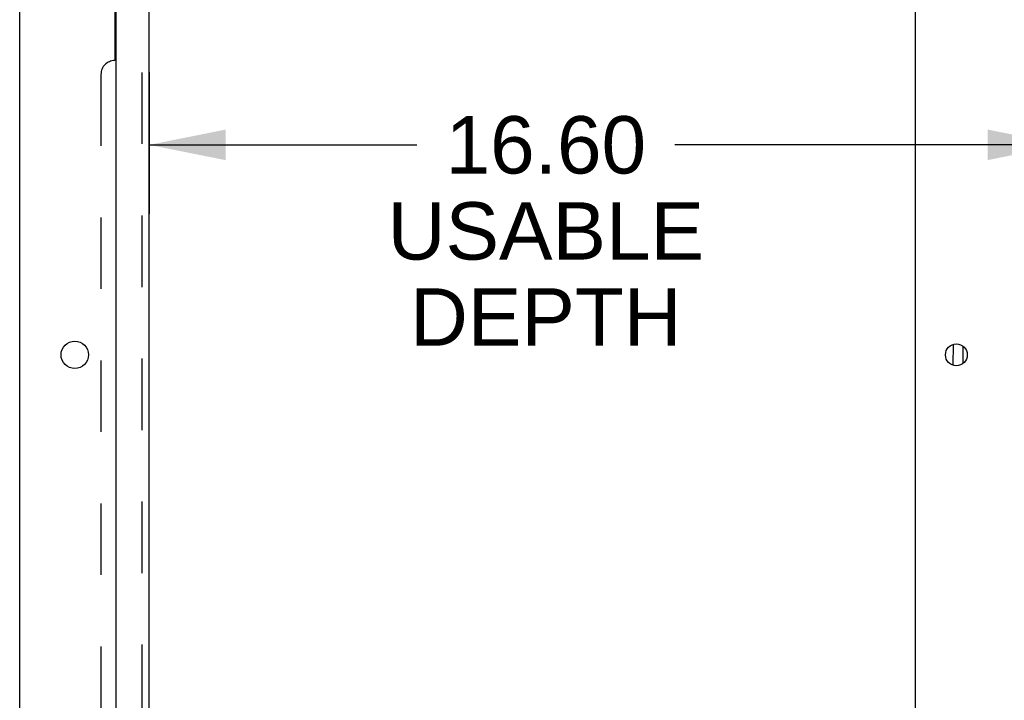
# Model space of a CAD drawing. Header units: inches. Extents: x 0 to 236, y 0 to 153.
# Tile 3 of 95: x 14 to 32, y 73 to 86. Entities that reach past the tile are written whole.
import ezdxf

# ---------------------------------------------------------------- set-up
doc = ezdxf.new("R2010")
doc.units = ezdxf.units.IN
doc.header["$LTSCALE"] = 12.986111
doc.header["$MEASUREMENT"] = 0
doc.linetypes.add('HIDDEN', pattern=[0.2, 0.1, -0.1])
doc.layers.get('0').update_dxf_attribs({"linetype": 'CONTINUOUS'})
doc.layers.add('DIMENSIONS', color=7, linetype='CONTINUOUS')
doc.layers.add('SUBPANELS', color=7, linetype='CONTINUOUS')
doc.styles.get("Standard").update_dxf_attribs({"font": 'arial.ttf'})
doc.dimstyles.new('DIMSTYLE_1', dxfattribs={"dimtxt": 1.041667, "dimasz": 1.388889, "dimexe": 0.09, "dimexo": 0.07, "dimgap": 0.0375, "dimtad": 0, "dimtih": 1, "dimtoh": 1, "dimzin": 4, "dimdsep": 46, "dimtxsty": 'Standard', "dimblk": '_FILLED', "dimblk1": '_FILLED', "dimblk2": '_FILLED', "dimcen": 0.09, "dimadec": 3, "dimazin": 1, "dimtfac": 1, "dimtdec": 3, "dimtofl": 0, "dimtmove": 0, "dimatfit": 3, "dimldrblk": '_FILLED', "dimfxl": 0, "dimtolj": 1, "dimtzin": 4, "dimarcsym": 0})

# ---------------------------------------------------------------- blocks, each defined once
blk = doc.blocks.new('_FILLED')
at = {"color": 0, "linetype": 'ByBlock'}
blk.add_solid([(0, 0), (-1, 0.2), (-1, -0.2)], dxfattribs=at)
blk = doc.blocks.new('*D9')
at = {"layer": 'DIMENSIONS', "color": 2, "linetype": 'Continuous'}
for p, q in [((16.803, 84.657), (16.803, 82.09)), ((33.407, 84.657), (33.407, 82.09)), ((16.803, 83.34), (21.661, 83.34)), ((33.407, 83.34), (26.343, 83.34))]:
    blk.add_line(p, q, dxfattribs=at)
at = {"layer": 'DIMENSIONS', "color": 2, "linetype": 'Continuous', "xscale": 1.3888888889, "yscale": 1.3888888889, "zscale": 1.3888888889, "rotation": 180}
blk.add_blockref('_FILLED', (16.803, 83.34), dxfattribs=at)
at = {"layer": 'DIMENSIONS', "color": 2, "linetype": 'Continuous', "xscale": 1.3888888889, "yscale": 1.3888888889, "zscale": 1.3888888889}
blk.add_blockref('_FILLED', (33.407, 83.34), dxfattribs=at)
at = {"layer": 'DIMENSIONS', "color": 2, "linetype": 'Continuous', "insert": (24.002, 83.861), "char_height": 1.0417, "width": 5.7311, "attachment_point": 2, "line_spacing_factor": 0.9}
blk.add_mtext('16.60\\PUSABLE\\PDEPTH', dxfattribs=at)

msp = doc.modelspace()

# ---------------------------------------------------------------- linework, layer by layer
at = {"color": 7, "linetype": 'Continuous'}
for p, q in [((14.453, 11.152), (14.453, 94.902)), ((16.203, 13.152), (16.203, 91.527)), ((30.703, 91.527), (30.703, 13.152)), ((31.394, 79.338), (31.399, 79.717)), ((31.578, 79.374), (31.578, 79.679))]:
    msp.add_line(p, q, dxfattribs=at)
for centre, radius in [((15.453, 79.527), 0.25), ((31.453, 79.527), 0.198)]:
    msp.add_circle(centre, radius, dxfattribs=at)
at = {"layer": 'SUBPANELS', "color": 3, "linetype": 'Continuous'}
msp.add_line((16.803, 19.183), (16.803, 90.87), dxfattribs=at)
at = {"layer": 'SUBPANELS', "color": 8, "linetype": 'HIDDEN'}
for p, q in [((16.678, 21.022), (16.678, 89.031)), ((16.178, 88.745), (16.178, 84.87)), ((15.928, 84.62), (15.928, 25.433))]:
    msp.add_line(p, q, dxfattribs=at)
msp.add_arc((16.178, 84.62), 0.25, 90, 180, dxfattribs=at)

# ---------------------------------------------------------------- dimensions: what is measured, and where the dimension line sits
at = {"layer": 'DIMENSIONS', "color": 2, "linetype": 'Continuous'}
dim = msp.add_linear_dim(base=(33.407, 83.34), p1=(16.803, 84.727), p2=(33.407, 84.727), text='<>\\PUSABLE\\PDEPTH', dimstyle='DIMSTYLE_1', dxfattribs=at)
dim.commit()
dim.dimension.update_dxf_attribs({"geometry": '*D9', "text_midpoint": (24.002, 81.778), "dimtype": 160})

doc.saveas('drawing.dxf')
